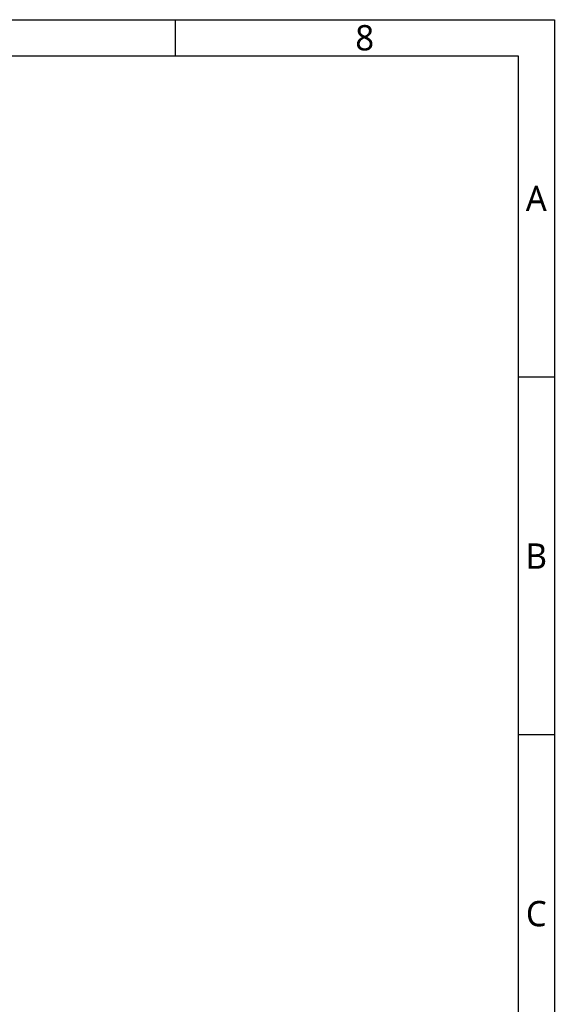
# Model space of a CAD drawing. Header units: millimetres. Extents: x 5828 to 6704, y 123 to 421.
# Tile 145 of 145: x 6630 to 6704, y 284 to 421. Entities that reach past the tile are written whole.
import ezdxf
from ezdxf.enums import TextEntityAlignment as Align

# ---------------------------------------------------------------- set-up
doc = ezdxf.new("R2010")
doc.units = ezdxf.units.MM
doc.layers.add('多重引线', color=7, linetype='Continuous')
doc.layers.add('模板', color=7, linetype='Continuous')
doc.styles.add('微软雅黑', font='msyh.ttc', dxfattribs={"height": 1.5})

# ---------------------------------------------------------------- blocks, each defined once
blk = doc.blocks.new('图纸页')
at = {"layer": '模板', "color": 2}
for p, q in [((6651.16, 420.62), (6651.16, 415.62)), ((6703.66, 371.12), (6698.66, 371.12)), ((6703.66, 321.62), (6698.66, 321.62))]:
    blk.add_line(p, q, dxfattribs=at)
for points in [[(6283.66, 123.62), (6283.66, 420.62), (6703.66, 420.62), (6703.66, 123.62)], [(6308.66, 128.62), (6308.66, 415.62), (6698.66, 415.62), (6698.66, 128.62)]]:
    blk.add_lwpolyline(points, close=True, dxfattribs=at)
at = {"layer": '模板', "color": 2, "style": '微软雅黑'}
for s, p in [('8', (6677.41, 418.12)), ('A', (6701.16, 395.87)), ('B', (6701.16, 346.37)), ('C', (6701.16, 296.87))]:
    blk.add_text(s, height=3.5, dxfattribs=at).set_placement(p, align=Align.MIDDLE_CENTER)
for tag, height, p in [('编号', 4, (6669.32, 150.51)), ('当前页', 1.67, (6668.11, 141.19)), ('总页数', 1.67, (6673.32, 141.19)), ('比例', 1.67, (6628.66, 133.62))]:
    blk.add_attdef(tag, text='', height=height, dxfattribs=at).set_placement(p, align=Align.MIDDLE)

msp = doc.modelspace()

# ---------------------------------------------------------------- block references
at = {"layer": '多重引线'}
msp.add_blockref('图纸页', (0, 0), dxfattribs=at)

doc.saveas('drawing.dxf')
